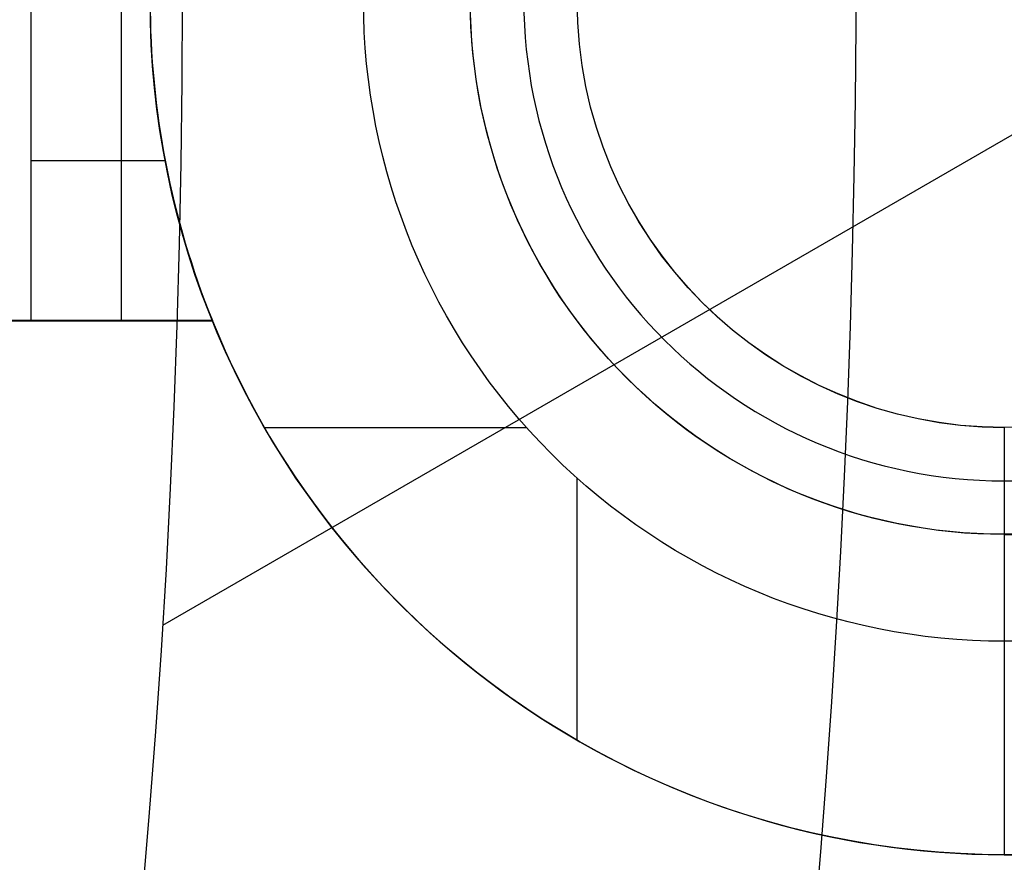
# Model space of a CAD drawing. Extents: x 12895 to 14339, y -6833 to -5581.
# Tile 45 of 79: x 13662.65 to 13667.26, y -6385.11 to -6381.16. Entities that reach past the tile are written whole.
import ezdxf

# ---------------------------------------------------------------- set-up
doc = ezdxf.new("R2010")
doc.units = 0
doc.layers.get('0').update_dxf_attribs({"linetype": 'CONTINUOUS'})
doc.layers.add('BLANCO_METALICO', color=7, linetype='CONTINUOUS')
doc.layers.add('COLOR', color=7, linetype='CONTINUOUS')

msp = doc.modelspace()

# ---------------------------------------------------------------- linework, layer by layer
msp.add_line((13667.94680734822, -6381.322512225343, 62.12500292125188), (13663.31464718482, -6383.996891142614, 62.12500292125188))
at = {"extrusion": (0.1124755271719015, 0.1948133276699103, 0.974370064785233)}
msp.add_lwpolyline([(-15018.43660288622, -1296.50098592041), (-15018.94715248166, -1296.19201752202), (-15019.45569829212, -1295.878352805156), (-15019.96217989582, -1295.560010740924), (-15020.46653706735, -1295.237011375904), (-15020.96870980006, -1294.909375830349), (-15021.46863832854, -1294.577126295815), (-15021.96626315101, -1294.240286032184), (-15022.46152505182, -1293.898879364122), (-15022.95436512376, -1293.552931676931), (-15023.44472479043, -1293.20246941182), (-15023.93254582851, -1292.847520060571), (-15024.41777038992, -1292.488112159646), (-15024.90034102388, -1292.124275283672), (-15025.38020069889, -1291.756040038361), (-15025.85729282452, -1291.383438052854), (-15026.33156127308, -1291.006501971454), (-15026.80295040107, -1290.625265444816), (-15027.27140507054, -1290.239763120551), (-15027.7368706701, -1289.850030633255), (-15028.19929313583, -1289.456104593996), (-15028.65861897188, -1289.058022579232), (-15029.11479527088, -1288.655823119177), (-15029.56776973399, -1288.249545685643), (-15030.01749069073, -1287.839230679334), (-15030.46390711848, -1287.42491941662), (-15030.90696866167, -1287.006654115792), (-15031.34662565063, -1286.584477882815), (-15031.78282912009, -1286.158434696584), (-15032.21553082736, -1285.728569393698), (-15032.64468327, -1285.294927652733), (-15033.07023970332, -1284.857555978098), (-15033.49215415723, -1284.416501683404), (-15033.91038145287, -1283.971812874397), (-15034.3248772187, -1283.523538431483), (-15034.73559790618, -1283.071727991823), (-15035.14250080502, -1282.616431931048), (-15035.5455440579, -1282.157701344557), (-15035.94468667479, -1281.695588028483), (-15036.33988854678, -1281.230144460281), (-15036.73111045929, -1280.761423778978), (-15037.11831410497, -1280.289479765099), (-15037.50146209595, -1279.814366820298), (-15037.88051797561, -1279.336139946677), (-15038.2554462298, -1278.854854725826), (-15038.62621229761, -1278.370567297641), (-15038.99278258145, -1277.883334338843), (-15039.35512445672, -1277.393213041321), (-15039.71320628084, -1276.900261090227), (-15040.06699740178, -1276.404536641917), (-15040.41646816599, -1275.906098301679), (-15040.76158992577, -1275.405005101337), (-15041.1023350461, -1274.90131647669), (-15041.43867691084, -1274.395092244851), (-15041.7705899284, -1273.886392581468), (-15042.09804953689, -1273.375277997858), (-15042.42103220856, -1272.861809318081), (-15042.73951545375, -1272.346047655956), (-15043.05347782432, -1271.828054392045), (-15043.36289891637, -1271.30789115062), (-15043.66775937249, -1270.785619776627), (-15043.96804088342, -1270.261302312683), (-15044.26372618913, -1269.735000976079), (-15044.55479907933, -1269.20677813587), (-15044.84124439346, -1268.676696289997), (-15045.12304802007, -1268.144818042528), (-15045.40019689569, -1267.611206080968), (-15045.67267900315, -1267.075923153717), (-15045.94048336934, -1266.539032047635), (-15046.20360006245, -1266.000595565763), (-15046.4620201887, -1265.460676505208), (-15046.7157358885, -1264.919337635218), (-15046.96474033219, -1264.376641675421), (-15047.20902771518, -1263.832651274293), (-15047.44859325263, -1263.287428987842), (-15047.68343317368, -1262.741037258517), (-15047.91354471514, -1262.193538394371), (-15048.13892611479, -1261.64499454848), (-15048.35957660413, -1261.095467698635), (-15048.57549640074, -1260.545019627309), (-15048.78668670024, -1259.993711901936), (-15048.99314966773, -1259.441605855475), (-15049.19488842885, -1258.888762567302), (-15049.39190706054, -1258.335242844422), (-15049.5842105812, -1257.781107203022), (-15049.77180494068, -1257.226415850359), (-15049.95469700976, -1256.671228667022), (-15050.13289456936, -1256.115605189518), (-15050.30640629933, -1255.559604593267), (-15050.47524176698, -1255.003285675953), (-15050.63941141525, -1254.446706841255), (-15050.79892655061, -1253.889926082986), (-15050.95379933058, -1253.333000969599), (-15051.10404275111, -1252.77598862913), (-15051.24967063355, -1252.218945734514), (-15051.39069761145, -1251.661928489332), (-15051.52713911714, -1251.10499261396), (-15051.65901136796, -1250.548193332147), (-15051.78633135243, -1249.991585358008), (-15051.90911681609, -1249.435222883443), (-15052.02738624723, -1248.879159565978), (-15052.14115886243, -1248.32344851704), (-15052.25045459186, -1247.768142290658), (-15052.35529406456, -1247.213292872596), (-15052.45569859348, -1246.658951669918), (-15052.55169016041, -1246.105169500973), (-15052.64329140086, -1245.551996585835), (-15052.73052558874, -1244.999482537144), (-15052.81341662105, -1244.447676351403), (-15052.89198900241, -1243.896626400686), (-15052.96626782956, -1243.346380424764), (-15053.03627877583, -1242.796985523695), (-15053.10204807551, -1242.24848815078), (-15053.16360250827, -1241.700934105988), (-15053.22096938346, -1241.154368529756), (-15053.27417652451, -1240.60883589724), (-15053.3232522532, -1240.064380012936), (-15053.36822537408, -1239.521044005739), (-15053.40912515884, -1238.978870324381), (-15053.44598133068, -1238.437900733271), (-15053.47882404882, -1237.898176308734), (-15053.50768389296, -1237.35973743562), (-15053.53259184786, -1236.822623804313), (-15053.55357928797, -1236.286874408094), (-15053.57067796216, -1235.752527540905), (-15053.58391997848, -1235.219620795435), (-15053.59333778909, -1234.6881910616), (-15053.59896417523, -1234.158274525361), (-15053.60083223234, -1233.629906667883), (-15053.59903301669, -1233.1113657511), (-15053.59361436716, -1232.591332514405), (-15053.58454499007, -1232.069840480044), (-15053.57179388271, -1231.546923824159), (-15053.55533034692, -1231.022617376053), (-15053.53512400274, -1230.496956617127), (-15053.51114480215, -1229.969977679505), (-15053.48336304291, -1229.441717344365), (-15053.45174938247, -1228.912213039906), (-15053.41627485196, -1228.381502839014), (-15053.37691087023, -1227.849625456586), (-15053.33362925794, -1227.316620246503), (-15053.28640225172, -1226.782527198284), (-15053.23520251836, -1226.247386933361), (-15053.18000316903, -1225.71124070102), (-15053.12077777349, -1225.174130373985), (-15053.05750037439, -1224.636098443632), (-15052.99014550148, -1224.097188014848), (-15052.91868818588, -1223.557442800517), (-15052.84310397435, -1223.016907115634), (-15052.76336894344, -1222.475625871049), (-15052.67945971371, -1221.93364456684), (-15052.59135346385, -1221.391009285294), (-15052.49902794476, -1220.847766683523), (-15052.40246149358, -1220.30396398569), (-15052.30163304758, -1219.759648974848), (-15052.19652215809, -1219.214869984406), (-15052.08710900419, -1218.669675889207), (-15051.9733744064, -1218.12411609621), (-15051.85529984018, -1217.578240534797), (-15051.73286744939, -1217.0320996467), (-15051.60606005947, -1216.48574437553), (-15051.47486119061, -1215.939226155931), (-15051.33925507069, -1215.39259690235), (-15051.19922664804, -1214.84590899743), (-15051.05476160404, -1214.299215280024), (-15050.9058463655, -1213.752569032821), (-15050.75246811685, -1213.206023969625), (-15050.59461481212, -1212.659634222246), (-15050.43227518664, -1212.113454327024), (-15050.26543876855, -1211.567539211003), (-15050.09409589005, -1211.021944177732), (-15049.91823769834, -1210.476724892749), (-15049.73785616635, -1209.931937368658), (-15049.55294410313, -1209.387637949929), (-15049.36349516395, -1208.843883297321), (-15049.16950386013, -1208.300730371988), (-15048.9709655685, -1207.758236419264), (-15048.76787654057, -1207.216458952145), (-15048.5602339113, -1206.675455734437), (-15048.34803570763, -1206.135284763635), (-15048.13128085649, -1205.596004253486), (-15047.90996919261, -1205.057672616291), (-15047.68410146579, -1204.520348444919), (-15047.45367934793, -1203.984090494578), (-15047.21870543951, -1203.448957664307), (-15046.97918327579, -1202.915008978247), (-15046.73511733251, -1202.382303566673), (-15046.48651303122, -1201.850900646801), (-15046.23337674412, -1201.320859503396), (-15045.9757157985, -1200.792239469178), (-15045.71353848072, -1200.265099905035), (-15045.44685403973, -1199.73950018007), (-15045.17567269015, -1199.215499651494), (-15044.9000056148, -1198.693157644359), (-15044.61986496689, -1198.172533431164), (-15044.33526387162, -1197.653686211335), (-15044.0462164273, -1197.1366750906), (-15043.75273770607, -1196.62155906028), (-15043.454843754, -1196.108396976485), (-15043.15255159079, -1195.597247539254), (-15042.84587920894, -1195.088169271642), (-15042.53484557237, -1194.581220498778), (-15042.21947061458, -1194.076459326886), (-15041.8997752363, -1193.573943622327), (-15041.57578130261, -1193.073730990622), (-15041.24751163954, -1192.575878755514), (-15040.9149900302, -1192.080443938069), (-15040.57824121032, -1191.587483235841), (-15040.23729086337, -1191.097053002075), (-15039.89216561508, -1190.609209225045), (-15039.54289302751, -1190.124007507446), (-15039.18950159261, -1189.641503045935), (-15038.83202072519, -1189.161750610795), (-15038.47048075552, -1188.684804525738), (-15038.10491292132, -1188.21071864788), (-15037.73534935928, -1187.739546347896), (-15037.36182309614, -1187.271340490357), (-15036.98436803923, -1186.806153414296), (-15036.60301896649, -1186.34403691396), (-15036.21781151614, -1185.885042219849), (-15035.82878217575, -1185.429219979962), (-15035.43596827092, -1184.976620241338), (-15035.03940795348, -1184.527292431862), (-15034.63914018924, -1184.081285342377), (-15034.23520474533, -1183.638647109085), (-15033.82764217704, -1183.199425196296), (-15033.41649381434, -1182.763666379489), (-15033.00180174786, -1182.33141672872), (-15032.5836088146, -1181.902721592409), (-15032.16195858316, -1181.477625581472), (-15031.73689533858, -1181.056172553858), (-15031.30846406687, -1180.638405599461), (-15030.87671043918, -1180.224367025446), (-15030.44168079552, -1179.814098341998), (-15030.00342212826, -1179.407640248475), (-15029.56198206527, -1179.00503262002), (-15029.11740885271, -1178.606314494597), (-15028.66975133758, -1178.211524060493), (-15028.21905894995, -1177.820698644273), (-15027.76538168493, -1177.433874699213), (-15027.30877008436, -1177.051087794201), (-15026.8492752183, -1176.672372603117), (-15026.38694866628, -1176.297762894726), (-15025.92184249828, -1175.927291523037), (-15025.45400925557, -1175.560990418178), (-15024.98350193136, -1175.198890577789), (-15024.51037395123, -1174.841022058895), (-15024.0346791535, -1174.487413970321), (-15023.5564717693, -1174.13809446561), (-15023.07580640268, -1173.793090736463), (-15022.59273801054, -1173.452429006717), (-15022.10732188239, -1173.116134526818), (-15021.61961362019, -1172.784231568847), (-15021.12966911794, -1172.456743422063), (-15020.63754454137, -1172.133692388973), (-15020.14329630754, -1171.815099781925), (-15019.64698106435, -1171.500985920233)], dxfattribs=at)
at = {"extrusion": (0.1124755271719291, 0.1948133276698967, 0.9743700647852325)}
msp.add_lwpolyline([(-15017.52574510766, -1171.500985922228), (-15018.04681472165, -1171.80577710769), (-15018.56593438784, -1172.115427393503), (-15019.08304083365, -1172.429918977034), (-15019.59807095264, -1172.749232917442), (-15020.11096182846, -1173.073349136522), (-15020.62165075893, -1173.402246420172), (-15021.13007527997, -1173.735902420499), (-15021.63617318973, -1174.074293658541), (-15022.13988257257, -1174.417395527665), (-15022.6411418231, -1174.765182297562), (-15023.13988967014, -1175.117627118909), (-15023.63606520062, -1175.474702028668), (-15024.12960788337, -1175.836377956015), (-15024.62045759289, -1176.202624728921), (-15025.10855463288, -1176.573411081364), (-15025.59383975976, -1176.948704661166), (-15026.07625420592, -1177.328472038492), (-15026.55573970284, -1177.712678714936), (-15027.03223850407, -1178.101289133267), (-15027.50569340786, -1178.49426668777), (-15027.97604777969, -1178.891573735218), (-15028.44324557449, -1179.293171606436), (-15028.90723135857, -1179.69902061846), (-15029.36795033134, -1180.109080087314), (-15029.82534834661, -1180.523308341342), (-15030.27937193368, -1180.941662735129), (-15030.72996831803, -1181.36409966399), (-15031.17708544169, -1181.790574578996), (-15031.62067198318, -1182.221042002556), (-15032.06067737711, -1182.655455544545), (-15032.49705183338, -1183.093767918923), (-15032.92974635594, -1183.535930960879), (-15033.35871276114, -1183.981895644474), (-15033.78390369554, -1184.431612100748), (-15034.20527265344, -1184.885029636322), (-15034.62277399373, -1185.342096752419), (-15035.03636295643, -1185.802761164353), (-15035.44599567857, -1186.266969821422), (-15035.85162920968, -1186.734668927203), (-15036.2532215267, -1187.205803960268), (-15036.65073154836, -1187.680319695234), (-15037.04411914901, -1188.158160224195), (-15037.43334517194, -1188.639268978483), (-15037.81837144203, -1189.123588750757), (-15038.19916077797, -1189.611061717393), (-15038.57567700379, -1190.101629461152), (-15038.94788495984, -1190.595232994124), (-15039.31575051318, -1191.091812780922), (-15039.67924056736, -1191.591308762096), (-15040.0383230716, -1192.093660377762), (-15040.39296702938, -1192.598806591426), (-15040.74314250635, -1193.106685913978), (-15041.08882063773, -1193.617236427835), (-15041.42997363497, -1194.130395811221), (-15041.76657479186, -1194.646101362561), (-15042.09859849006, -1195.164290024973), (-15042.42602020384, -1195.684898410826), (-15042.74881650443, -1196.207862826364), (-15043.0669650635, -1196.733119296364), (-15043.38044465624, -1197.260603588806), (-15043.68923516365, -1197.790251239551), (-15043.99331757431, -1198.321997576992), (-15044.2926739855, -1198.855777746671), (-15044.58728760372, -1199.391526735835), (-15044.87714274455, -1199.929179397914), (-15045.16222483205, -1200.468670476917), (-15045.44252039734, -1201.009934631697), (-15045.71801707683, -1201.552906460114), (-15045.98870360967, -1202.097520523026), (-15046.25456983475, -1202.643711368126), (-15046.51560668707, -1203.191413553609), (-15046.77180619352, -1203.740561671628), (-15047.02316146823, -1204.291090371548), (-15047.2696667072, -1204.842934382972), (-15047.51131718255, -1205.39602853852), (-15047.74810923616, -1205.950307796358), (-15047.9800402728, -1206.505707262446), (-15048.20710875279, -1207.062162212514), (-15048.42931418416, -1207.619608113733), (-15048.64665711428, -1208.177980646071), (-15048.85913912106, -1208.737215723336), (-15049.06676280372, -1209.297249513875), (-15049.26953177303, -1209.858018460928), (-15049.4674506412, -1210.41945930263), (-15049.66052501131, -1210.981509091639), (-15049.84876146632, -1211.544105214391), (-15050.03216755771, -1212.107185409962), (-15050.21075179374, -1212.670687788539), (-15050.3845236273, -1213.234550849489), (-15050.5534934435, -1213.798713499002), (-15050.71767254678, -1214.363115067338), (-15050.87707314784, -1214.927695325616), (-15051.03170835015, -1215.492394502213), (-15051.18159213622, -1216.05715329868), (-15051.32673935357, -1216.621912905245), (-15051.46716570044, -1217.186615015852), (-15051.6028877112, -1217.75120184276), (-15051.7339227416, -1218.315616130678), (-15051.86028895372, -1218.879801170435), (-15051.98200530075, -1219.443700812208), (-15052.09909151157, -1220.007259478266), (-15052.2115680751, -1220.57042217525), (-15052.31945622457, -1221.133134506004), (-15052.42277792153, -1221.695342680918), (-15052.5215558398, -1222.256993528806), (-15052.61581334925, -1222.81803450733), (-15052.70557449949, -1223.378413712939), (-15052.79086400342, -1223.93807989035), (-15052.87170722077, -1224.496982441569), (-15052.94813014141, -1225.05507143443), (-15053.02015936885, -1225.612297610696), (-15053.08782210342, -1226.168612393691), (-15053.15114612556, -1226.723967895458), (-15053.21015977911, -1227.278316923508), (-15053.26489195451, -1227.831612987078), (-15053.315372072, -1228.383810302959), (-15053.3616300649, -1228.9348638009), (-15053.40369636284, -1229.484729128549), (-15053.44160187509, -1230.033362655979), (-15053.47537797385, -1230.580721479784), (-15053.50505647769, -1231.126763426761), (-15053.53066963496, -1231.671447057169), (-15053.55225010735, -1232.21473166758), (-15053.56983095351, -1232.756577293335), (-15053.58344561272, -1233.296944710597), (-15053.59312788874, -1233.835795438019), (-15053.5989119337, -1234.373091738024), (-15053.60083223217, -1234.908796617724), (-15053.5990805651, -1235.420439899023), (-15053.59380538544, -1235.933536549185), (-15053.58497662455, -1236.448054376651), (-15053.57256448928, -1236.963960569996), (-15053.55653947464, -1237.481221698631), (-15053.5368723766, -1237.999803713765), (-15053.51353430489, -1238.519671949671), (-15053.48649669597, -1239.040791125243), (-15053.45573132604, -1239.563125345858), (-15053.42121032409, -1240.086638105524), (-15053.38290618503, -1240.611292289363), (-15053.34079178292, -1241.137050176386), (-15053.29484038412, -1241.663873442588), (-15053.24502566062, -1242.191723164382), (-15053.1913217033, -1242.720559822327), (-15053.13370303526, -1243.250343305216), (-15053.07214462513, -1243.781032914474), (-15053.00662190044, -1244.312587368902), (-15052.93711076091, -1244.844964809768), (-15052.86358759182, -1245.378122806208), (-15052.78602927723, -1245.912018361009), (-15052.70441321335, -1246.446607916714), (-15052.61871732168, -1246.981847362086), (-15052.52892006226, -1247.517692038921), (-15052.43500044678, -1248.054096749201), (-15052.33693805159, -1248.591015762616), (-15052.23471303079, -1249.128402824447), (-15052.128306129, -1249.666211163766), (-15052.0176986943, -1250.204393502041), (-15051.9028726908, -1250.742902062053), (-15051.78381071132, -1251.281688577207), (-15051.66049598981, -1251.82070430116), (-15051.53291241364, -1252.359900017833), (-15051.40104453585, -1252.899226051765), (-15051.26487758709, -1253.438632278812), (-15051.12439748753, -1253.978068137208), (-15050.97959085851, -1254.517482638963), (-15050.83044503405, -1255.056824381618), (-15050.67694807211, -1255.596041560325), (-15050.51908876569, -1256.135081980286), (-15050.35685665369, -1256.67389306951), (-15050.19024203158, -1257.212421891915), (-15050.01923596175, -1257.750615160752), (-15049.84383028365, -1258.288419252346), (-15049.66401762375, -1258.825780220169), (-15049.47979140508, -1259.362643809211), (-15049.29114585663, -1259.898955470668), (-15049.09807602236, -1260.434660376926), (-15048.90057776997, -1260.969703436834), (-15048.69864779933, -1261.504029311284), (-15048.49228365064, -1262.037582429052), (-15048.28148371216, -1262.57030700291), (-15048.06624722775, -1263.102147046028), (-15047.84657430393, -1263.633046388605), (-15047.62246591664, -1264.162948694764), (-15047.3939239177, -1264.691797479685), (-15047.16095104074, -1265.219536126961), (-15046.92355090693, -1265.746107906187), (-15046.68172803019, -1266.271455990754), (-15046.43548782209, -1266.795523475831), (-15046.18483659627, -1267.318253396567), (-15045.92978157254, -1267.839588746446), (-15045.67033088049, -1268.359472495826), (-15045.4064935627, -1268.877847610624), (-15045.13827957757, -1269.394657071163), (-15044.86569980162, -1269.909843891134), (-15044.58876603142, -1270.4233511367), (-15044.3074909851, -1270.93512194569), (-15044.0218883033, -1271.445099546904), (-15043.7319725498, -1271.953227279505), (-15043.43775921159, -1272.459448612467), (-15043.13926469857, -1272.963707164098), (-15042.83650634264, -1273.465946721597), (-15042.52950239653, -1273.966111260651), (-15042.21827203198, -1274.464144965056), (-15041.90283533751, -1274.959992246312), (-15041.5832133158, -1275.453597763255), (-15041.25942788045, -1275.944906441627), (-15040.93150185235, -1276.433863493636), (-15040.59945895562, -1276.920414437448), (-15040.26332381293, -1277.404505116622), (-15039.92312194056, -1277.886081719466), (-15039.57887974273, -1278.365090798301), (-15039.23062450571, -1278.841479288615), (-15038.87838439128, -1279.315194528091), (-15038.52218842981, -1279.786184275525), (-15038.16206651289, -1280.254396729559), (-15037.79804938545, -1280.719780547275), (-15037.43016863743, -1281.182284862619), (-15037.05845669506, -1281.641859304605), (-15036.68294681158, -1282.098454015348), (-15036.30367305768, -1282.55201966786), (-15035.92067031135, -1283.002507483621), (-15035.53397424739, -1283.449869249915), (-15035.14362132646, -1283.894057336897), (-15034.74964878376, -1284.335024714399), (-15034.35209461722, -1284.772724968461), (-15033.95099757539, -1285.207112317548), (-15033.54639714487, -1285.638141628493), (-15033.13833353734, -1286.065768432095), (-15032.72684767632, -1286.4899489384), (-15032.31198118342, -1286.910640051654), (-15031.89377636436, -1287.327799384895), (-15031.47227619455, -1287.741385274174), (-15031.04752430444, -1288.151356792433), (-15030.61956496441, -1288.557673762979), (-15030.18844306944, -1288.960296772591), (-15029.75420412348, -1289.359187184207), (-15029.31689422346, -1289.754307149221), (-15028.87656004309, -1290.145619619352), (-15028.43324881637, -1290.533088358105), (-15027.9870083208, -1290.916677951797), (-15027.53788686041, -1291.296353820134), (-15027.08593324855, -1291.672082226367), (-15026.63119679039, -1292.043830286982), (-15026.17372726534, -1292.411565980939), (-15025.71357490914, -1292.77525815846), (-15025.25079039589, -1293.134876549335), (-15024.78542481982, -1293.490391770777), (-15024.317529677, -1293.841775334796), (-15023.84715684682, -1294.188999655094), (-15023.37435857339, -1294.53203805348), (-15022.89918744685, -1294.870864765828), (-15022.42169638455, -1295.205454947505), (-15021.94193861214, -1295.53578467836), (-15021.45996764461, -1295.861830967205), (-15020.97583726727, -1296.183571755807), (-15020.48960151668, -1296.500985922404)], dxfattribs=at)
at = {"extrusion": (0.1124755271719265, 0.1948133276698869, 0.9743700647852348)}
msp.add_lwpolyline([(-15023.88679101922, -1171.500985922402), (-15024.3622058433, -1171.836103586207), (-15024.83536931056, -1172.175294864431), (-15025.30623226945, -1172.518536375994), (-15025.77474586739, -1172.865803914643), (-15026.24086156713, -1173.217072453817), (-15026.70453116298, -1173.572316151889), (-15027.16570679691, -1173.931508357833), (-15027.6243409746, -1174.294621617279), (-15028.08038658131, -1174.661627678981), (-15028.53379689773, -1175.032497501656), (-15028.98452561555, -1175.407201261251), (-15029.43252685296, -1175.785708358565), (-15029.87775517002, -1176.16798742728), (-15030.32016558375, -1176.554006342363), (-15030.75971358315, -1176.943732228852), (-15031.19635514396, -1177.337131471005), (-15031.63004674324, -1177.734169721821), (-15032.06074537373, -1178.134811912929), (-15032.48840855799, -1178.539022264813), (-15032.91299436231, -1178.946764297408), (-15033.33446141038, -1179.358000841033), (-15033.75276889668, -1179.772694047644), (-15034.16787659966, -1180.190805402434), (-15034.57974489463, -1180.612295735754), (-15034.98833476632, -1181.037125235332), (-15035.39360782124, -1181.465253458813), (-15035.79552629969, -1181.896639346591), (-15036.1940530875, -1182.33124123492), (-15036.58915172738, -1182.769016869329), (-15036.98078643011, -1183.209923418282), (-15037.3689220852, -1183.653917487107), (-15037.75352427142, -1184.100955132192), (-15038.13455926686, -1184.550991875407), (-15038.51199405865, -1185.003982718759), (-15038.88579635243, -1185.459882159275), (-15039.25593458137, -1185.918644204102), (-15039.62237791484, -1186.380222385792), (-15039.98509626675, -1186.844569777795), (-15040.34406030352, -1187.311639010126), (-15040.69924145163, -1187.781382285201), (-15041.05061190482, -1188.253751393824), (-15041.39814463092, -1188.728697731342), (-15041.74181337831, -1189.206172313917), (-15042.08159268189, -1189.686125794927), (-15042.41745786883, -1190.16850848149), (-15042.74938506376, -1190.653270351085), (-15043.07735119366, -1191.140361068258), (-15043.40133399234, -1191.629730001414), (-15043.72131200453, -1192.121326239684), (-15044.03726458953, -1192.615098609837), (-15044.34917192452, -1193.110995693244), (-15044.65701500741, -1193.608965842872), (-15044.96077565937, -1194.108957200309), (-15045.26043652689, -1194.610917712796), (-15045.55598108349, -1195.11479515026), (-15045.84739363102, -1195.620537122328), (-15046.13465930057, -1196.128091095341), (-15046.41776405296, -1196.637404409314), (-15046.69669467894, -1197.148424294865), (-15046.97143879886, -1197.661097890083), (-15047.24198486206, -1198.175372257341), (-15047.5083221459, -1198.691194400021), (-15047.77044075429, -1199.208511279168), (-15048.02833161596, -1199.727269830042), (-15048.28198648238, -1200.247416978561), (-15048.53139792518, -1200.768899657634), (-15048.77655933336, -1201.291664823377), (-15049.01746491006, -1201.815659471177), (-15049.25410966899, -1202.340830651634), (-15049.48648943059, -1202.867125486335), (-15049.71460081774, -1203.394491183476), (-15049.93844125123, -1203.922875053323), (-15050.15800894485, -1204.452224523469), (-15050.3733029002, -1204.982487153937), (-15050.58432290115, -1205.513610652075), (-15050.79106950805, -1206.045542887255), (-15050.99354405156, -1206.578231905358), (-15051.19174862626, -1207.111625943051), (-15051.38568608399, -1207.645673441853), (-15051.57536002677, -1208.180323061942), (-15051.76077479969, -1208.715523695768), (-15051.94193548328, -1209.251224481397), (-15052.11884788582, -1209.787374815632), (-15052.29151853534, -1210.323924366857), (-15052.45995467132, -1210.860823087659), (-15052.62416423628, -1211.398021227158), (-15052.78415586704, -1211.935469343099), (-15052.93993888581, -1212.473118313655), (-15053.09152329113, -1213.01091934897), (-15053.23891974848, -1213.548824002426), (-15053.38213958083, -1214.086784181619), (-15053.52119475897, -1214.624752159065), (-15053.6560978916, -1215.162680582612), (-15053.78686221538, -1215.70052248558), (-15053.9135015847, -1216.238231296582), (-15054.03603046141, -1216.775760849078), (-15054.15446390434, -1217.313065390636), (-15054.26881755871, -1217.850099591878), (-15054.37910764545, -1218.386818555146), (-15054.48535095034, -1218.923177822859), (-15054.5875648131, -1219.459133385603), (-15054.68576711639, -1219.994641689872), (-15054.77997627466, -1220.529659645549), (-15054.87021122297, -1221.064144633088), (-15054.95649140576, -1221.598054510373), (-15055.03883676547, -1222.131347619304), (-15055.11726773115, -1222.663982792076), (-15055.19180520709, -1223.195919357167), (-15055.26247056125, -1223.727117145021), (-15055.32928561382, -1224.257536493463), (-15055.39227262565, -1224.787138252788), (-15055.45145428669, -1225.315883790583), (-15055.50685370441, -1225.843734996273), (-15055.55849439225, -1226.370654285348), (-15055.606400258, -1226.896604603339), (-15055.65059559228, -1227.42154942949), (-15055.69110505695, -1227.945452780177), (-15055.7279536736, -1228.468279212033), (-15055.76116681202, -1228.989993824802), (-15055.79077017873, -1229.510562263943), (-15055.8167898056, -1230.029950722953), (-15055.83925203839, -1230.548125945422), (-15055.85818352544, -1231.065055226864), (-15055.87361120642, -1231.580706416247), (-15055.88556230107, -1232.095047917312), (-15055.89406429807, -1232.608048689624), (-15055.89914494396, -1233.119678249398), (-15055.90083223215, -1233.629906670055), (-15055.89908475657, -1234.149155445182), (-15055.89382253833, -1234.669854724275), (-15055.88501608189, -1235.191972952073), (-15055.87263615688, -1235.715477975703), (-15055.8566538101, -1236.240337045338), (-15055.83704037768, -1236.766516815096), (-15055.81376749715, -1237.293983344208), (-15055.78680711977, -1237.822702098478), (-15055.75613152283, -1238.352637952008), (-15055.72171332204, -1238.883755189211), (-15055.6835254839, -1239.416017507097), (-15055.64154133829, -1239.949388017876), (-15055.59573459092, -1240.483829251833), (-15055.54607933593, -1241.01930316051), (-15055.49255006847, -1241.555771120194), (-15055.4351216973, -1242.093193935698), (-15055.37376955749, -1242.631531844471), (-15055.30846942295, -1243.170744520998), (-15055.23919751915, -1243.710791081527), (-15055.16593053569, -1244.251630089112), (-15055.08864563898, -1244.793219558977), (-15055.00732048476, -1245.335516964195), (-15054.92193323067, -1245.8784792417), (-15054.83246254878, -1246.422062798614), (-15054.73888763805, -1246.966223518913), (-15054.64118823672, -1247.510916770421), (-15054.53934463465, -1248.056097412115), (-15054.43333768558, -1248.601719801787), (-15054.32314881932, -1249.147737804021), (-15054.20876005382, -1249.6941047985), (-15054.09015400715, -1250.240773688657), (-15053.96731390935, -1250.787696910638), (-15053.84022361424, -1251.334826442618), (-15053.70886761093, -1251.882113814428), (-15053.57323103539, -1252.429510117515), (-15053.43329968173, -1252.976966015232), (-15053.28906001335, -1253.524431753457), (-15053.14049917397, -1254.07185717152), (-15052.98760499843, -1254.619191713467), (-15052.83036602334, -1255.166384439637), (-15052.66877149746, -1255.71338403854), (-15052.502811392, -1256.260138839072), (-15052.33247641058, -1256.806596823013), (-15052.15775799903, -1257.352705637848), (-15051.97864835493, -1257.898412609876), (-15051.79514043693, -1258.44366475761), (-15051.6072279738, -1258.988408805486), (-15051.41490547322, -1259.53259119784), (-15051.21816823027, -1260.076158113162), (-15051.01701233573, -1260.619055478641), (-15050.81143468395, -1261.161228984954), (-15050.60143298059, -1261.702624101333), (-15050.38700574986, -1262.243186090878), (-15050.16815234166, -1262.782860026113), (-15049.9448729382, -1263.321590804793), (-15049.71716856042, -1263.859323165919), (-15049.48504107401, -1264.396001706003), (-15049.2484931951, -1264.931570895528), (-15049.00752849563, -1265.46597509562), (-15048.76215140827, -1265.99915857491), (-15048.51236723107, -1266.531065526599), (-15048.25818213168, -1267.061640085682), (-15047.99960315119, -1267.590826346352), (-15047.73663820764, -1268.118568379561), (-15047.46929609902, -1268.644810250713), (-15047.19758650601, -1269.169496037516), (-15046.92151999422, -1269.692569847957), (-15046.64110801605, -1270.213975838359), (-15046.35636291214, -1270.733658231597), (-15046.06729791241, -1271.251561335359), (-15045.77392713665, -1271.767629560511), (-15045.47626559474, -1272.281807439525), (-15045.17432918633, -1272.794039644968), (-15044.86813470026, -1273.304271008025), (-15044.55769981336, -1273.812446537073), (-15044.24304308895, -1274.31851143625), (-15043.92418397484, -1274.822411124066), (-15043.60114280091, -1275.324091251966), (-15043.27394077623, -1275.823497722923), (-15042.94259998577, -1276.320576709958), (-15042.60714338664, -1276.815274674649), (-15042.26759480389, -1277.307538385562), (-15041.92397892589, -1277.797314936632), (-15041.57632129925, -1278.284551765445), (-15041.22464832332, -1278.769196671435), (-15040.86898724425, -1279.25119783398), (-15040.50936614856, -1279.730503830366), (-15040.14581395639, -1280.20706365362), (-15039.7783604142, -1280.680826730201), (-15039.40703608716, -1281.151742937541), (-15039.031872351, -1281.619762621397), (-15038.65290138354, -1282.084836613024), (-15038.27015615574, -1282.546916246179), (-15037.88367042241, -1283.005953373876), (-15037.49347871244, -1283.461900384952), (-15037.09961631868, -1283.914710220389), (-15036.70211928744, -1284.364336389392), (-15036.30102440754, -1284.810732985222), (-15035.89636919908, -1285.253854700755), (-15035.48819190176, -1285.693656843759), (-15035.07653146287, -1286.130095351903), (-15034.66142752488, -1286.563126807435), (-15034.24292041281, -1286.9927084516), (-15033.8210511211, -1287.418798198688), (-15033.39586130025, -1287.841354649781), (-15032.96739324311, -1288.260337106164), (-15032.53568987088, -1288.675705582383), (-15032.1007947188, -1289.087420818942), (-15031.66275192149, -1289.495444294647), (-15031.22160619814, -1289.899738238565), (-15030.77740283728, -1290.300265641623), (-15030.33018768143, -1290.696990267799), (-15029.88000711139, -1291.089876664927), (-15029.42690803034, -1291.478890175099), (-15028.97093784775, -1291.863996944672), (-15028.512144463, -1292.245163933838), (-15028.05057624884, -1292.622358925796), (-15027.58628203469, -1292.99555053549), (-15027.11931108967, -1293.364708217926), (-15026.64971310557, -1293.729802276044), (-15026.17753817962, -1294.09080386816), (-15025.70283679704, -1294.447685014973), (-15025.22565981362, -1294.800418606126), (-15024.74605843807, -1295.14897840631), (-15024.26408421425, -1295.493339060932), (-15023.77978900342, -1295.833476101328), (-15023.29322496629, -1296.169365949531), (-15022.80444454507, -1296.500985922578)], dxfattribs=at)
at = {"extrusion": (0.1124755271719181, 0.1948133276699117, 0.9743700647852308)}
msp.add_lwpolyline([(-15024.64440849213, -1296.500985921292), (-15025.11033923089, -1296.163662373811), (-15025.57399863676, -1295.822402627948), (-15026.035339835, -1295.477230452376), (-15026.49431625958, -1295.128170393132), (-15026.95088166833, -1294.775247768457), (-15027.40499015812, -1294.418488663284), (-15027.85659617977, -1294.057919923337), (-15028.30565455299, -1293.693569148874), (-15028.75212048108, -1293.325464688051), (-15029.1959495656, -1292.953635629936), (-15029.6370978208, -1292.57811179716), (-15030.07552168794, -1292.198923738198), (-15030.51117804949, -1291.816102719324), (-15030.94402424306, -1291.4296807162), (-15031.37401807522, -1291.039690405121), (-15031.80111783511, -1290.646165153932), (-15032.22528230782, -1290.249139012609), (-15032.64647078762, -1289.848646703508), (-15033.06464309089, -1289.444723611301), (-15033.47975956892, -1289.037405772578), (-15033.89178112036, -1288.626729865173), (-15034.30066920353, -1288.212733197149), (-15034.70638584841, -1287.795453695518), (-15035.1088936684, -1287.374929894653), (-15035.50815587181, -1286.951200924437), (-15035.90413627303, -1286.524306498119), (-15036.29679930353, -1286.09428689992), (-15036.68611002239, -1285.66118297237), (-15037.07203412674, -1285.225036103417), (-15037.45453796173, -1284.78588821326), (-15037.8335885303, -1284.343781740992), (-15038.20915350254, -1283.898759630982), (-15038.58120122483, -1283.450865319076), (-15038.94970072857, -1283.000142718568), (-15039.31462173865, -1282.546636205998), (-15039.67593468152, -1282.090390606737), (-15040.03361069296, -1281.63145118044), (-15040.3876216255, -1281.169863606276), (-15040.73794005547, -1280.705673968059), (-15041.08453928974, -1280.238928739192), (-15041.42739337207, -1279.76967476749), (-15041.7664770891, -1279.297959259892), (-15042.10176597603, -1278.823829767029), (-15042.43323632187, -1278.347334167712), (-15042.76086517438, -1277.868520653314), (-15043.0846303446, -1277.387437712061), (-15043.40451041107, -1276.904134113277), (-15043.72048472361, -1276.41865889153), (-15044.0325334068, -1275.931061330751), (-15044.34063736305, -1275.441390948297), (-15044.64477827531, -1274.949697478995), (-15044.94493860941, -1274.456030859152), (-15045.24110161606, -1273.960441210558), (-15045.53325133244, -1273.462978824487), (-15045.82137258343, -1272.963694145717), (-15046.10545098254, -1272.462637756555), (-15046.38547293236, -1271.959860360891), (-15046.66142562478, -1271.455412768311), (-15046.93329704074, -1270.949345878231), (-15047.20107594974, -1270.441710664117), (-15047.46475190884, -1269.93255815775), (-15047.7243152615, -1269.421939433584), (-15047.97975713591, -1268.909905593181), (-15048.23106944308, -1268.396507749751), (-15048.47824487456, -1267.881797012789), (-15048.72127689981, -1267.365824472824), (-15048.96015976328, -1266.848641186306), (-15049.19488848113, -1266.330298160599), (-15049.42545883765, -1265.810846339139), (-15049.65186738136, -1265.290336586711), (-15049.87411142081, -1264.768819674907), (-15050.09218902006, -1264.246346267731), (-15050.30609899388, -1263.722966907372), (-15050.51584090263, -1263.198732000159), (-15050.72141504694, -1262.673691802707), (-15050.92282246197, -1262.147896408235), (-15051.12006491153, -1261.621395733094), (-15051.31314488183, -1261.094239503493), (-15051.50206557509, -1260.56647724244), (-15051.68683090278, -1260.038158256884), (-15051.86744547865, -1259.509331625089), (-15052.04391461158, -1258.980046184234), (-15052.21624429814, -1258.450350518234), (-15052.3844412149, -1257.920292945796), (-15052.54851271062, -1257.389921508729), (-15052.70846679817, -1256.859283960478), (-15052.86431214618, -1256.328427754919), (-15053.01605807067, -1255.797400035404), (-15053.16371452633, -1255.266247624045), (-15053.3072920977, -1254.735017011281), (-15053.44680199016, -1254.203754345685), (-15053.58225602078, -1253.672505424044), (-15053.71366660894, -1253.141315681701), (-15053.84104676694, -1252.610230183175), (-15053.9644100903, -1252.07929361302), (-15054.08377074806, -1251.548550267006), (-15054.1991434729, -1251.018044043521), (-15054.31054355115, -1250.487818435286), (-15054.41798681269, -1249.957916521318), (-15054.52148962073, -1249.428380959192), (-15054.62106886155, -1248.899253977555), (-15054.71674193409, -1248.370577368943), (-15054.80852673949, -1247.842392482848), (-15054.89644167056, -1247.314740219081), (-15054.98050560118, -1246.787661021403), (-15055.06073787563, -1246.261194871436), (-15055.1371582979, -1245.735381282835), (-15055.20978712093, -1245.210259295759), (-15055.27864503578, -1244.685867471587), (-15055.3437531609, -1244.162243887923), (-15055.40513303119, -1243.639426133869), (-15055.46280658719, -1243.117451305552), (-15055.5167961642, -1242.596356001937), (-15055.56712448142, -1242.076176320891), (-15055.61381463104, -1241.556947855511), (-15055.65689006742, -1241.038705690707), (-15055.69637459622, -1240.521484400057), (-15055.73229236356, -1240.005318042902), (-15055.76466784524, -1239.490240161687), (-15055.79352583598, -1238.976283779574), (-15055.81889143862, -1238.463481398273), (-15055.84079005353, -1237.951864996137), (-15055.85924736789, -1237.441466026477), (-15055.87428934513, -1236.932315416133), (-15055.88594221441, -1236.424443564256), (-15055.8942324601, -1235.917880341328), (-15055.89918681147, -1235.412655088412), (-15055.90083223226, -1234.908796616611), (-15055.89903943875, -1234.382858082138), (-15055.89364049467, -1233.855431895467), (-15055.8846047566, -1233.32655085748), (-15055.87190186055, -1232.796248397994), (-15055.85550173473, -1232.26455857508), (-15055.83537461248, -1231.731516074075), (-15055.81149104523, -1231.197156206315), (-15055.78382191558, -1230.661514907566), (-15055.75233845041, -1230.12462873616), (-15055.71701223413, -1229.586534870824), (-15055.67781522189, -1229.047271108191), (-15055.63471975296, -1228.506875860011), (-15055.58769856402, -1227.965388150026), (-15055.53672480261, -1227.422847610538), (-15055.48177204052, -1226.879294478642), (-15055.42281428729, -1226.334769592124), (-15055.35982600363, -1225.789314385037), (-15055.29278211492, -1225.242970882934), (-15055.22165802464, -1224.695781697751), (-15055.14642962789, -1224.147790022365), (-15055.06707332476, -1223.599039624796), (-15054.98356603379, -1223.049574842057), (-15054.89588520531, -1222.499440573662), (-15054.80400883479, -1221.948682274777), (-15054.70791547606, -1221.397345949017), (-15054.6075842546, -1220.845478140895), (-15054.50299488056, -1220.293125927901), (-15054.39412766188, -1219.740336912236), (-15054.28096351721, -1219.187159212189), (-15054.16348398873, -1218.633641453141), (-15054.04167125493, -1218.079832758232), (-15053.91550814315, -1217.525782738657), (-15053.7849781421, -1216.971541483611), (-15053.65006541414, -1216.417159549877), (-15053.51075480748, -1215.862687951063), (-15053.36703186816, -1215.308178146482), (-15053.21888285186, -1214.753682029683), (-15053.06629473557, -1214.19925191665), (-15052.909255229, -1213.644940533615), (-15052.74775278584, -1213.09080100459), (-15052.58177661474, -1212.536886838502), (-15052.41131669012, -1211.983251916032), (-15052.23636376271, -1211.429950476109), (-15052.05690936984, -1210.877037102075), (-15051.87294584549, -1210.324566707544), (-15051.68446633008, -1209.772594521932), (-15051.4914647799, -1209.221176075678), (-15051.29393597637, -1208.670367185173), (-15051.09187553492, -1208.120223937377), (-15050.88527991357, -1207.570802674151), (-15050.67414642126, -1207.022159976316), (-15050.45847322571, -1206.474352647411), (-15050.23825936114, -1205.927437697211), (-15050.01350473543, -1205.381472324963), (-15049.78421013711, -1204.83651390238), (-15049.55037724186, -1204.292619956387), (-15049.31200861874, -1203.749848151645), (-15049.06910773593, -1203.208256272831), (-15048.82167896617, -1202.667902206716), (-15048.56972759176, -1202.128843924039), (-15048.31325980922, -1201.59113946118), (-15048.05228273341, -1201.054846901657), (-15047.7868044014, -1200.520024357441), (-15047.51683377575, -1199.986729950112), (-15047.24238074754, -1199.455021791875), (-15046.96345613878, -1198.924957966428), (-15046.68007170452, -1198.396596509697), (-15046.39224013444, -1197.869995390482), (-15046.09997505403, -1197.345212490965), (-15045.80329102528, -1196.822305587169), (-15045.50220354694, -1196.301332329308), (-15045.19672905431, -1195.782350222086), (-15044.88688491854, -1195.265416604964), (-15044.57268944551, -1194.750588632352), (-15044.25416187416, -1194.237923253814), (-15043.93132237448, -1193.727477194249), (-15043.60419204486, -1193.219306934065), (-15043.27279290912, -1192.713468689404), (-15042.93714791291, -1192.21001839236), (-15042.5972809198, -1191.709011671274), (-15042.25321670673, -1191.210503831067), (-15041.90498095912, -1190.714549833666), (-15041.55260026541, -1190.22120427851), (-15041.19610211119, -1189.730521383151), (-15040.83551487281, -1189.242554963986), (-15040.47086781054, -1188.757358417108), (-15040.10219106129, -1188.274984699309), (-15039.72951563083, -1187.795486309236), (-15039.35287338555, -1187.318915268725), (-15038.97229704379, -1186.845323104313), (-15038.58782016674, -1186.374760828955), (-15038.19947714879, -1185.907278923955), (-15037.8073032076, -1185.442927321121), (-15037.41133437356, -1184.981755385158), (-15037.01160747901, -1184.523811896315), (-15036.60816014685, -1184.069145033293), (-15036.20103077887, -1183.617802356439), (-15035.79025854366, -1183.169830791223), (-15035.37588336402, -1182.72527661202), (-15034.95794590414, -1182.284185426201), (-15034.53648755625, -1181.846602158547), (-15034.11155042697, -1181.412571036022), (-15033.68317732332, -1180.98213557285), (-15033.25141173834, -1180.555338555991), (-15032.81629783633, -1180.132222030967), (-15032.37788043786, -1179.712827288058), (-15031.93620500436, -1179.297194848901), (-15031.4913176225, -1178.885364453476), (-15031.04326498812, -1178.477375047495), (-15030.59209439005, -1178.073264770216), (-15030.13785369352, -1177.673070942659), (-15029.68059132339, -1177.276830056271), (-15029.22035624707, -1176.884577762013), (-15028.75719795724, -1176.496348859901), (-15028.29116645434, -1176.112177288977), (-15027.8223122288, -1175.732096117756), (-15027.35068624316, -1175.356137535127), (-15026.87633991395, -1174.984332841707), (-15026.39932509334, -1174.616712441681), (-15025.91969405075, -1174.253305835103), (-15025.43749945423, -1173.894141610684), (-15024.95279435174, -1173.539247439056), (-15024.46563215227, -1173.18865006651), (-15023.97606660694, -1172.84237530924), (-15023.4841517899, -1172.500448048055), (-15022.98994207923, -1172.16289222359), (-15022.49349213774, -1171.829730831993), (-15021.99485689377, -1171.500985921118)], dxfattribs=at)
msp.add_lwpolyline([(13666.3670636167, -6385.406780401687), (13666.39651072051, -6385.055931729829), (13666.42355811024, -6384.704887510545), (13666.44820482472, -6384.353664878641), (13666.47044990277, -6384.002280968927), (13666.49029238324, -6383.650752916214), (13666.50773130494, -6383.299097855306), (13666.52276570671, -6382.947332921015), (13666.53539462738, -6382.595475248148), (13666.54561710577, -6382.243541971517), (13666.55343218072, -6381.891550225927), (13666.55883889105, -6381.539517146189), (13666.56183627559, -6381.18745986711), (13666.56242337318, -6380.835395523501)])
for centre, radius, start, end in [((13616.37125110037, -6381.069931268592, 89.37470231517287), 73.2424557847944, 29.99999999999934, 209.9999999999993), ((13616.37125114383, -6381.06993131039, 88.63012703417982), 71.44457953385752, 30.00000004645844, 209.9999999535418), ((13616.37125110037, -6381.069931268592, 89.05580518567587), 71.21139006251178, 30.0000000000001, 210.0000000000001), ((13616.37125110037, -6381.069931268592, 67.12500292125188), 53.58193971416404, 29.99999999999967, 209.9999999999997), ((13616.37125110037, -6381.069931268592, 65.62055118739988), 53.58193971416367, 29.99999999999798, 209.999999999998), ((13616.37125110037, -6381.069931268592, 89.37470231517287), 73.24245578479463, 209.9999999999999, 29.99999999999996), ((13616.3712510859, -6381.069931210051, 88.63012703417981), 71.44457953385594, 210.0000000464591, 29.99999995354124), ((13616.37125110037, -6381.069931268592, 89.05580518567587), 71.21139006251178, 210.0000000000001, 30.0000000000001), ((13616.37125110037, -6381.069931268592, 67.12500292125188), 53.58193971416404, 209.9999999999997, 29.99999999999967), ((13616.37125110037, -6381.069931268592, 65.62055118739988), 53.58193971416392, 210.0000000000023, 30.00000000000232), ((13616.37125110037, -6381.069931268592, 67.12500292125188), 52.0912327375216, 209.9999999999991, 29.99999999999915), ((13616.37125110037, -6381.069931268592, 77.62500292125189), 52.09123273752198, 210.0000000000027, 30.00000000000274), ((13616.37125110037, -6381.069931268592, 46.50000292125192), 71.74245578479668, 300.0000653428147, 7.499999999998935), ((13616.37125110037, -6381.069931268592, 62.12500292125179), 51.59084318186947, 336.1247352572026, 4.28571428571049)]:
    msp.add_arc(centre, radius, start, end)
at = {"extrusion": (0, 0, -1)}
for centre, radius, start, end in [((-13616.37125110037, -6381.069931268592, -89.37470231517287), 70.9424557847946, 330.0000000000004, 150.0000000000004), ((-13616.37125110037, -6381.069931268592, -46.50000292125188), 70.9424557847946, 330.0000000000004, 150.0000000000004), ((-13616.37125110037, -6381.069931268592, -89.37470231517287), 70.94245578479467, 150.0000000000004, 330.0000000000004), ((-13616.37125110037, -6381.069931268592, -46.50000292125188), 70.94245578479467, 150.0000000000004, 330.0000000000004), ((-13616.37125110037, -6381.069931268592, -88.12500292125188), 52.09123273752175, 150.0000000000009, 330.0000000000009), ((-13616.37125110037, -6381.069931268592, -62.12500292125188), 47.03455676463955, 149.9999999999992, 329.9999999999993)]:
    msp.add_arc(centre, radius, start, end, dxfattribs=at)
at = {"extrusion": (-0.1124755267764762, -0.1948133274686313, -0.9743700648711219)}
msp.add_arc((14983.43920565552, -1234.028392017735, -352.5982545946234), 56.00000464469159, 302.3923655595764, 332.2855001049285, dxfattribs=at)
at = {"extrusion": (0.1124755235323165, 0.1948134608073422, 0.9743700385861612)}
msp.add_arc((-14983.43960402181, -1234.023845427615, 351.7724482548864), 56.00000007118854, 207.714476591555, 237.6076173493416, dxfattribs=at)
at = {"layer": 'BLANCO_METALICO'}
for p, q in [((13662.69660951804, -6381.069931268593, 189.6465596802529), (13662.69660951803, -6382.569383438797, 189.6465596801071)), ((13663.12206062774, -6382.569125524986, 189.617853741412), (13663.12206062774, -6381.069931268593, 189.617853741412)), ((13662.69667749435, -6381.819657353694, 189.6475339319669), (13663.32677434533, -6381.819657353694, 189.6035702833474)), ((13654.14535970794, -6382.569931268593, 187.6470783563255), (13663.54776392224, -6382.569931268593, 187.6470783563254)), ((13663.54733382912, -6382.568867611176, 189.5865979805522), (13662.69660951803, -6382.569383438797, 189.6465596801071)), ((13663.54776392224, -6382.569931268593, 187.6470783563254), (13663.54733382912, -6382.568867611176, 189.5865979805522)), ((13663.7917615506, -6383.069931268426, 190.1470783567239), (13665.01863234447, -6383.069931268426, 190.1470783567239)), ((13667.25586316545, -6383.070544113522, 189.1470783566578), (13667.25586316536, -6384.070915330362, 190.1470783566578)), ((13665.2558631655, -6384.534032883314, 190.1470783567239), (13665.2558631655, -6383.307199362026, 190.1470783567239)), ((13667.25586316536, -6384.070915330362, 190.1470783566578), (13667.25586316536, -6385.069931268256, 190.1470783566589)), ((13666.83574701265, -6385.047807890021, 187.6470783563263), (13666.83574701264, -6385.047807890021, 190.1470783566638)), ((13667.25586316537, -6385.069931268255, 187.6470783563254), (13667.25586316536, -6385.069931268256, 190.1470783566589)), ((13667.25586316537, -6385.069931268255, 187.6470783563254), (13687.80846613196, -6385.069931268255, 187.6470783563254)), ((13691.25586316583, -6385.069931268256, 190.147078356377), (13667.25586316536, -6385.069931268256, 190.1470783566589)), ((13667.25586316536, -6385.069931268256, 188.8970783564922), (13691.25586316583, -6385.069931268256, 188.8970783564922))]:
    msp.add_line(p, q, dxfattribs=at)
at = {"layer": 'BLANCO_METALICO', "extrusion": (0, 0, -1)}
for centre, radius, start, end in [((-13616.37098787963, -6381.069931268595, -171.6470783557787), 99.49999999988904, 179.9999999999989, 1.047441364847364e-12), ((-13616.37098787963, -6381.069931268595, -170.8389899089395), 99.49999999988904, 179.9999999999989, 1.047441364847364e-12), ((-13616.37098787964, -6381.069931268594, -169.280901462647), 99.49999999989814, 179.9999999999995, 5.237206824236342e-13), ((-13616.37098787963, -6381.069931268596, -171.6470783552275), 99.0999999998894, 179.9999999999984, 1.577503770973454e-12), ((-13616.37098787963, -6381.069931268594, -170.0309014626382), 98.69999999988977, 179.9999999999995, 5.279656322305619e-13), ((-13616.37098787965, -6381.069931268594, -168.5309014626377), 98.69999999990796, 179.9999999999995, 5.279656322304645e-13), ((-13616.37098787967, -6381.0699312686, -167.2309014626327), 98.19999999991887, 179.9999999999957, 4.24523078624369e-12), ((-13616.37098787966, -6381.069931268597, -168.0309014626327), 98.1999999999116, 179.9999999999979, 2.122615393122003e-12), ((-13667.25586316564, -6381.069931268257, -190.1470783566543), 3.999999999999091, 270.0000000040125, 359.9999999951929), ((-13667.25586316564, -6381.070282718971, -190.1470783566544), 3.000632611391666, 270.000000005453, 0.006710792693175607), ((-13667.25586316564, -6381.069931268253, -189.6469963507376), 2.500738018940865, 270.0000000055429, 2.779780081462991e-08), ((-13667.25586316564, -6381.069931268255, -184.6470783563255), 2.500000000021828, 180, 359.999999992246), ((-13667.25601295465, -6381.070066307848, -189.1470783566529), 2.000477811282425, 270.0042901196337, 0.003867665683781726), ((-13667.255873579, -6381.069931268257, -185.1470783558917), 2.000000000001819, 179.9999999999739, 359.9999999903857), ((-13667.25568469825, -6381.069783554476, -190.1470783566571), 3.001131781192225, 180.0028200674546, 269.9965928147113)]:
    msp.add_arc(centre, radius, start, end, dxfattribs=at)
at = {"layer": 'BLANCO_METALICO'}
for centre, radius, start, end in [((13616.37098787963, -6381.069931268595, 170.030901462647), 99.49999999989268, 179.9999999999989, 1.047441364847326e-12), ((13616.37098787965, -6381.069931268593, 168.5309014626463), 99.49999999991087, 180, 0), ((13616.37098787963, -6381.069931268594, 171.6470783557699), 98.69999999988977, 179.9999999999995, 5.279656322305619e-13), ((13616.37098787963, -6381.069931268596, 170.8389899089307), 98.69999999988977, 179.9999999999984, 1.583896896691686e-12), ((13667.25586316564, -6381.069931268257, 184.897080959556), 2.249997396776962, 180.0000000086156, 6.94803575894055e-11), ((13667.25586316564, -6381.069931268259, 189.6470783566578), 2.50082005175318, 269.9999999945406, 1.541956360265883e-09), ((13667.25586316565, -6381.069931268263, 187.6470783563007), 3.999999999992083, 202.0243128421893, 269.9999999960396)]:
    msp.add_arc(centre, radius, start, end, dxfattribs=at)
at = {"layer": 'BLANCO_METALICO', "extrusion": (0.07567683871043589, 0.0001441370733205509, 0.9971323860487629)}
msp.add_arc((-6407.08939623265, -13601.57232562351, 1222.137039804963), 3.989885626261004, 89.89210263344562, 111.9587722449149, dxfattribs=at)
at = {"layer": 'BLANCO_METALICO', "extrusion": (-5.624185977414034e-05, 0.9999999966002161, 6.030274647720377e-05)}
msp.add_arc((-13662.47774122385, 192.0274254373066, -6383.326340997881), 2.000845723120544, 274.0157580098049, 0.005452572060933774, dxfattribs=at)
at = {"layer": 'COLOR', "extrusion": (0, 0, -1)}
for centre, radius, start, end in [((-13616.37125823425, -6381.069948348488, 10.54089386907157), 152.392098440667, 333.381578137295, 153.381578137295), ((-13616.37125823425, -6381.06994834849, -32.97295255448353), 75.00000000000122, 63.38157813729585, 243.3815781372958), ((-13616.37125823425, -6381.069948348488, -18.68835025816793), 83.81579491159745, 333.3815781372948, 153.3815781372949), ((-13616.37125823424, -6381.069948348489, -43.50000292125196), 72.9999999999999, 63.38157813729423, 243.3815781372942), ((-13616.37125823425, -6381.06994834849, -33.3991820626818), 73.00000000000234, 63.3815781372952, 243.3815781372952), ((-13616.37125823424, -6381.069948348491, -43.50000292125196), 73.00000000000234, 63.3815781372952, 243.3815781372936), ((-13616.37125823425, -6381.06994834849, -43.50000292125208), 75.00000000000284, 63.38157813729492, 243.3815781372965), ((-13616.37125823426, -6381.06994834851, -26.2000005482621), 61.09154780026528, 333.3815781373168, 153.3815781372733), ((-13616.37125823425, -6381.069948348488, 10.54089386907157), 152.3920984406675, 153.3815781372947, 333.3815781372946), ((-13616.37936058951, -6381.065905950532, -28.2000005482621), 59.50000000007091, 333.381578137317, 153.3815781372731), ((-13616.37936058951, -6381.065905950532, -26.2000005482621), 59.50000000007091, 333.381578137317, 153.3815781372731), ((-13616.3793605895, -6381.065905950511, -27.2000005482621), 59.5000000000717, 333.381578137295, 153.381578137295), ((-13616.37125823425, -6381.069948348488, -18.68835025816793), 83.81579491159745, 153.3815781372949, 333.3815781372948), ((-13616.37125823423, -6381.06994834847, -26.2000005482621), 61.09154780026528, 153.381578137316, 333.3815781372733), ((-13616.37936058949, -6381.065905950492, -28.2000005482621), 59.50000000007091, 153.3815781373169, 333.381578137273), ((-13616.3793605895, -6381.065905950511, -27.2000005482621), 59.50000000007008, 153.3815781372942, 333.3815781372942)]:
    msp.add_arc(centre, radius, start, end, dxfattribs=at)
at = {"layer": 'COLOR'}
for centre, radius, start, end in [((13616.37125823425, -6381.06994834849, -35.79999945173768), 153, 26.61842186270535, 206.618421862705), ((13616.37125823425, -6381.069948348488, -11.46081713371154), 152.9999999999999, 26.61842186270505, 206.6184218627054), ((13616.37125823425, -6381.069948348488, -23.63040829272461), 153.0000000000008, 26.61842186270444, 206.6184218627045), ((13616.37125823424, -6381.069948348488, -10.90949982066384), 152.8342956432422, 26.6184218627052, 206.6184218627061), ((13616.37125823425, -6381.06994834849, -35.79999945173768), 150, 26.61842186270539, 206.618421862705), ((13616.37125823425, -6381.069948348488, -11.46081713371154), 153, 206.6184218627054, 26.61842186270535), ((13616.37125823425, -6381.069948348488, -35.79999945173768), 153, 206.6184218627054, 26.61842186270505), ((13616.37125823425, -6381.069948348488, -23.63040829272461), 153.0000000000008, 206.618421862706, 26.61842186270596), ((13616.37125823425, -6381.069948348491, -10.90949982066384), 152.834295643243, 206.6184218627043, 26.61842186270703), ((13616.37125823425, -6381.069948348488, -35.79999945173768), 150, 206.6184218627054, 26.61842186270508), ((13616.37125823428, -6381.0699483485, 22.44590218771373), 74.99999999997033, 296.6184218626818, 26.61842186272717), ((13616.37936058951, -6381.065905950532, 26.2000005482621), 59.50000000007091, 206.6184218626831, 26.61842186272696)]:
    msp.add_arc(centre, radius, start, end, dxfattribs=at)

doc.saveas('drawing.dxf')
